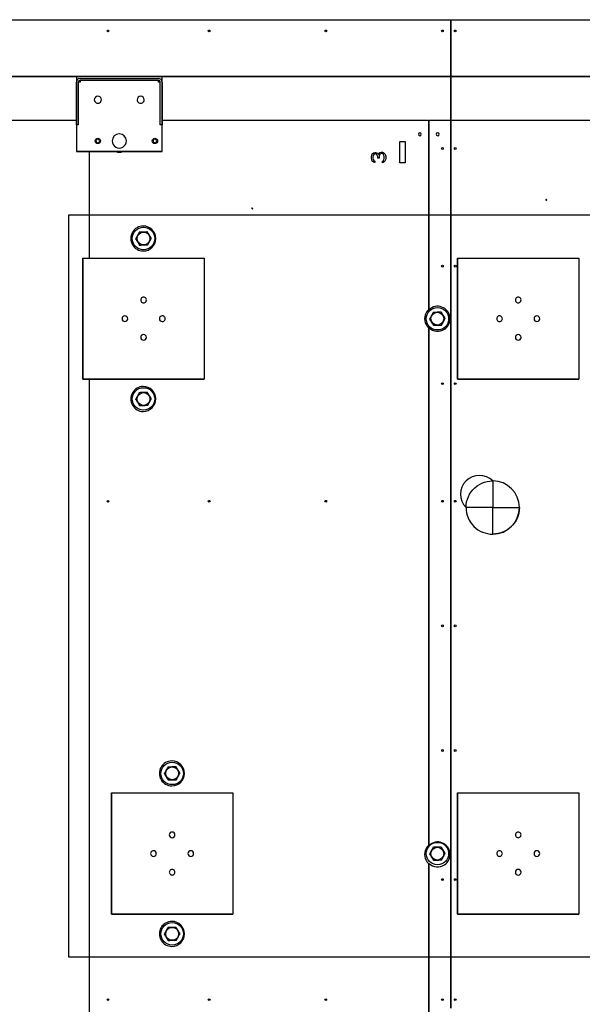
# Model space of a CAD drawing. Header units: millimetres. Extents: x 5 to 589, y 5 to 415.
# Tile 39 of 104: x 158 to 187, y 239 to 289. Entities that reach past the tile are written whole.
import ezdxf

# ---------------------------------------------------------------- set-up
doc = ezdxf.new("R2010")
doc.units = ezdxf.units.MM
doc.layers.add('COTES', color=1, linetype='Continuous')
doc.layers.add('TRAIT-FORT', color=4, linetype='Continuous', lineweight=25)
doc.styles.add('SLDTEXTSTYLE0', font='TXT', dxfattribs={"width": 0.75})
doc.dimstyles.new('SLDDIMSTYLE1', dxfattribs={"dimtxt": 3, "dimasz": 2, "dimexe": 0, "dimexo": 0.0625, "dimgap": 0.75, "dimtad": 1, "dimdec": 0, "dimlfac": 35, "dimrnd": 1e-09, "dimzin": 12, "dimdsep": 46, "dimtxsty": 'SLDTEXTSTYLE0', "dimsah": 1, "dimcen": 0.09, "dimadec": 0, "dimazin": 3, "dimtfac": 1, "dimtdec": 0, "dimtofl": 0, "dimtmove": 0, "dimatfit": 3, "dimfxl": 1, "dimfrac": 2, "dimtolj": 1, "dimtzin": 12, "dimarcsym": 0})

# ---------------------------------------------------------------- blocks, each defined once
blk = doc.blocks.new('_D_4')
at = {"layer": 'COTES', "color": 1, "transparency": 16777216}
for p, q in [((75.121, 284.485), (75.121, 316.792)), ((262.962, 287.065), (262.962, 316.792)), ((75.121, 315.792), (262.962, 315.792))]:
    blk.add_line(p, q, dxfattribs=at)
for points in [[(75.121, 315.792), (77.121, 315.292), (77.121, 316.292)], [(262.962, 315.792), (260.962, 316.292), (260.962, 315.292)]]:
    blk.add_solid(points, dxfattribs=at)
at = {"layer": 'COTES', "color": 1, "transparency": 16777216, "char_height": 3, "attachment_point": 1, "style": 'SLDTEXTSTYLE0'}
for s, insert in [('6574', (161.083, 319.659)), ('ITRI', (171.075, 319.659))]:
    blk.add_mtext(s, dxfattribs=dict(at, insert=insert))

msp = doc.modelspace()

# ---------------------------------------------------------------- linework, layer by layer
at = {"color": 7, "linetype": 'Continuous'}
for p, q in [((75.12017, 286.06534), (242.44747, 286.06534)), ((242.44747, 286.06534), (75.12017, 286.06534)), ((161.11335, 283.59778), (161.11335, 285.77484)), ((161.29477, 285.77484), (161.20406, 285.77484)), ((161.20406, 285.77484), (161.20406, 283.59778)), ((161.29477, 285.95626), (165.28607, 285.95626)), ((165.28607, 285.86555), (161.29477, 285.86555)), ((161.29477, 285.86555), (161.29477, 285.77484)), ((165.28607, 285.77484), (165.28607, 285.86555)), ((165.37678, 285.77484), (165.28607, 285.77484)), ((165.37678, 283.59778), (165.37678, 285.77484)), ((165.46749, 285.77484), (165.46749, 283.59778)), ((144.51753, 283.84668), (161.11335, 283.84668)), ((161.20406, 283.59778), (161.11335, 283.59778)), ((161.11335, 283.59778), (161.11335, 282.23711)), ((165.46749, 283.59778), (165.37678, 283.59778)), ((165.46749, 283.84668), (179.01322, 283.84668)), ((165.46749, 282.23711), (165.46749, 283.59778)), ((179.01322, 283.84668), (179.01322, 276.63568)), ((179.03863, 276.63568), (179.03863, 283.84668)), ((179.03863, 283.84668), (196.27377, 283.84668)), ((177.56184, 281.66961), (177.56184, 282.75815)), ((177.56184, 282.75815), (177.83398, 282.75815)), ((177.83398, 282.75815), (177.83398, 281.66961)), ((161.11335, 282.23711), (165.46749, 282.23711)), ((161.75268, 282.23711), (161.75268, 276.82367)), ((161.77808, 276.82367), (161.77808, 282.23711)), ((176.11046, 281.95686), (176.12591, 282.06269)), ((176.12591, 282.06269), (176.15679, 282.12317)), ((176.15679, 282.12317), (176.21855, 282.18364)), ((176.2031, 282.04757), (176.18767, 281.97198)), ((176.23398, 282.09293), (176.2031, 282.04757)), ((176.21855, 282.18364), (176.28031, 282.19876)), ((176.28031, 282.12317), (176.23398, 282.09293)), ((176.28031, 282.19876), (176.31119, 282.19876)), ((176.31119, 282.12317), (176.28031, 282.12317)), ((176.31119, 282.19876), (176.37295, 282.18364)), ((176.37295, 282.09293), (176.31119, 282.12317)), ((176.37295, 282.18364), (176.41928, 282.1534)), ((176.40383, 282.06269), (176.37295, 282.09293)), ((176.43471, 281.97198), (176.40383, 282.06269)), ((176.41928, 282.1534), (176.46559, 282.09293)), ((176.46559, 282.09293), (176.49647, 282.16852)), ((176.49647, 282.16852), (176.5428, 282.19876)), ((176.51192, 282.06269), (176.49647, 281.97198)), ((176.5428, 282.10805), (176.51192, 282.06269)), ((176.5428, 282.19876), (176.60456, 282.21388)), ((176.60456, 282.13829), (176.5428, 282.10805)), ((176.60456, 282.21388), (176.66632, 282.21388)), ((176.66632, 282.13829), (176.60456, 282.13829)), ((176.66632, 282.21388), (176.71263, 282.19876)), ((176.6972, 282.12317), (176.66632, 282.13829)), ((176.72808, 282.09293), (176.6972, 282.12317)), ((176.71263, 282.19876), (176.75896, 282.16852)), ((176.74351, 282.06269), (176.72808, 282.09293)), ((176.75896, 281.9871), (176.74351, 282.06269)), ((176.75896, 282.16852), (176.78984, 282.12317)), ((176.78984, 282.12317), (176.82072, 282.06269)), ((176.82072, 282.06269), (176.83615, 282.00222)), ((176.11046, 281.92663), (176.11046, 281.95686)), ((176.12591, 281.8208), (176.11046, 281.92663)), ((176.15679, 281.76032), (176.12591, 281.8208)), ((176.21855, 281.69985), (176.15679, 281.76032)), ((176.18767, 281.97198), (176.18767, 281.91151)), ((176.18767, 281.91151), (176.2031, 281.83592)), ((176.2031, 281.83592), (176.23398, 281.79056)), ((176.28031, 281.68473), (176.21855, 281.69985)), ((176.23398, 281.79056), (176.28031, 281.76032)), ((176.28031, 281.76032), (176.28031, 281.68473)), ((176.43471, 281.91151), (176.43471, 281.97198)), ((176.49647, 281.91151), (176.43471, 281.91151)), ((176.49647, 281.97198), (176.49647, 281.91151)), ((176.66632, 281.7452), (176.6972, 281.76032)), ((176.66632, 281.66961), (176.66632, 281.7452)), ((176.71263, 281.68473), (176.66632, 281.66961)), ((176.6972, 281.76032), (176.72808, 281.79056)), ((176.75896, 281.71497), (176.71263, 281.68473)), ((176.72808, 281.79056), (176.74351, 281.8208)), ((176.74351, 281.8208), (176.75896, 281.89639)), ((176.75896, 281.89639), (176.75896, 281.9871)), ((176.78984, 281.76032), (176.75896, 281.71497)), ((176.82072, 281.8208), (176.78984, 281.76032)), ((176.83615, 281.88127), (176.82072, 281.8208)), ((176.83615, 282.00222), (176.83615, 281.88127)), ((177.83398, 281.66961), (177.56184, 281.66961)), ((204.25741, 279.00078), (160.71597, 279.00073)), ((160.71597, 279.00073), (160.71602, 241.26482)), ((161.44168, 276.82366), (167.61004, 276.82367)), ((161.44168, 270.65529), (161.44168, 276.82366)), ((161.44169, 276.82367), (167.61006, 276.82368)), ((161.44169, 270.6553), (161.44169, 276.82367)), ((167.61004, 276.82367), (167.61004, 270.6553)), ((167.61006, 276.82368), (167.61006, 270.65531)), ((179.01322, 276.63568), (179.01322, 276.54388)), ((179.01322, 276.54388), (179.01322, 274.19458)), ((179.03863, 276.54388), (179.03863, 276.63568)), ((179.03863, 274.19649), (179.03863, 276.54388)), ((180.49105, 276.82368), (186.65942, 276.8237)), ((180.49105, 270.65531), (180.49105, 276.82368)), ((180.49106, 270.65533), (180.49106, 276.8237)), ((180.49106, 276.8237), (186.65943, 276.8237)), ((186.65942, 276.8237), (186.65942, 270.65533)), ((186.65943, 276.8237), (186.65943, 270.65533)), ((179.01322, 273.27433), (179.01322, 255.79458)), ((179.03863, 255.79458), (179.03863, 273.27624)), ((167.61004, 270.6553), (161.44168, 270.65529)), ((167.61006, 270.65531), (161.44169, 270.6553)), ((161.75268, 270.6553), (161.75268, 255.80745)), ((161.77808, 255.80745), (161.77808, 270.6553)), ((186.65942, 270.65533), (180.49105, 270.65531)), ((186.65943, 270.65533), (180.49106, 270.65533)), ((181.1818, 264.92844), (181.27107, 265.03861)), ((181.27107, 265.03861), (181.37135, 265.13885)), ((181.37135, 265.13885), (181.48156, 265.22806)), ((181.48156, 265.22806), (181.60049, 265.30525)), ((181.60049, 265.30525), (181.72685, 265.3696)), ((181.72685, 265.3696), (181.85923, 265.42038)), ((181.85923, 265.42038), (181.9962, 265.45705)), ((181.9962, 265.45705), (182.13624, 265.4792)), ((182.13624, 265.4792), (182.27785, 265.48659)), ((182.27785, 265.48659), (182.27755, 264.13197)), ((182.27785, 265.48659), (182.27755, 264.13197)), ((180.95259, 264.4139), (180.98932, 264.55086)), ((180.98932, 264.55086), (181.04016, 264.68321)), ((181.04016, 264.68321), (181.10456, 264.80954)), ((181.10456, 264.80954), (181.1818, 264.92844)), ((180.92293, 264.13226), (180.93038, 264.27385)), ((182.27755, 264.13197), (180.92293, 264.13226)), ((182.27755, 264.13197), (180.92293, 264.13226)), ((180.93038, 264.27385), (180.95259, 264.4139)), ((182.28027, 262.77735), (182.27755, 264.13197)), ((182.27755, 264.13197), (183.63218, 264.13167)), ((182.28027, 262.77735), (182.27755, 264.13197)), ((182.27755, 264.13197), (183.63218, 264.13167)), ((183.63218, 264.13167), (183.62474, 263.99028)), ((183.51527, 263.58146), (183.45104, 263.45527)), ((183.56597, 263.71367), (183.51527, 263.58146)), ((183.6026, 263.85043), (183.56597, 263.71367)), ((183.62474, 263.99028), (183.6026, 263.85043)), ((183.07501, 263.03696), (182.95634, 262.9597)), ((183.18495, 263.12617), (183.07501, 263.03696)), ((183.28498, 263.22638), (183.18495, 263.12617)), ((183.37399, 263.33648), (183.28498, 263.22638)), ((183.45104, 263.45527), (183.37399, 263.33648)), ((182.42166, 262.78503), (182.28027, 262.77735)), ((182.56146, 262.80743), (182.42166, 262.78503)), ((182.69817, 262.84431), (182.56146, 262.80743)), ((182.83028, 262.89525), (182.69817, 262.84431)), ((182.95634, 262.9597), (182.83028, 262.89525)), ((161.75268, 255.80745), (161.75268, 255.79458)), ((161.75268, 255.79458), (161.75268, 255.70278)), ((161.75268, 255.70278), (161.75268, 237.07521)), ((161.77808, 255.79458), (161.77808, 255.80745)), ((161.77808, 255.70278), (161.77808, 255.79458)), ((161.77808, 237.07521), (161.77808, 255.70278)), ((179.01322, 255.79458), (179.01322, 255.70278)), ((179.01322, 255.70278), (179.01322, 246.93764)), ((179.03863, 255.70278), (179.03863, 255.79458)), ((179.03863, 246.94174), (179.03863, 255.70278)), ((162.8931, 243.44191), (162.89308, 249.61028)), ((162.89308, 249.61028), (169.06145, 249.61028)), ((162.8931, 249.61028), (169.06146, 249.61029)), ((162.89311, 243.44191), (162.8931, 249.61028)), ((169.06145, 249.61028), (169.06146, 243.44191)), ((169.06146, 249.61029), (169.06148, 243.44192)), ((180.49108, 249.61029), (186.65944, 249.6103)), ((180.49109, 243.44192), (180.49108, 249.61029)), ((180.49109, 249.6103), (186.65946, 249.6103)), ((180.4911, 243.44194), (180.49109, 249.6103)), ((186.65944, 249.6103), (186.65946, 243.44194)), ((186.65946, 249.6103), (186.65947, 243.44194)), ((179.01322, 246.0174), (179.01322, 237.06233)), ((179.03863, 237.06233), (179.03863, 246.02149)), ((169.06146, 243.44191), (162.8931, 243.44191)), ((169.06148, 243.44192), (162.89311, 243.44191)), ((186.65946, 243.44194), (180.49109, 243.44192)), ((186.65947, 243.44194), (180.4911, 243.44194)), ((160.71602, 241.26482), (187.9294, 241.26486))]:
    msp.add_line(p, q, dxfattribs=at)
for centre in [(162.20188, 282.78137), (165.10464, 282.78137)]:
    msp.add_circle(centre, 0.13607, dxfattribs=at)
for centre, radius, start, end in [((161.29476, 285.77485), 0.18141, 89.996219, 180.003781), ((161.29477, 285.77484), 0.09071, 89.998892, 180.001108), ((165.28608, 285.77485), 0.18141, 359.996197, 90.003803), ((165.28608, 285.77485), 0.0907, 359.993545, 90.006455), ((162.20187, 284.87935), 0.18141, 0.001522, 179.9985), ((164.37894, 284.87935), 0.18141, 0.001522, 179.9985), ((162.20187, 284.87934), 0.18141, 179.996219, 0.003803), ((164.37894, 284.87934), 0.18141, 179.996219, 0.003803), ((163.29042, 282.78137), 0.36285, 0.000175, 179.998489), ((178.57238, 283.12099), 0.07294, 90.009401, 269.999413), ((178.57237, 283.12099), 0.07294, 270.009401, 89.999413), ((179.4795, 283.12099), 0.07294, 90.0094, 269.999413), ((179.47948, 283.12099), 0.07294, 270.0094, 89.999413), ((162.20189, 282.78138), 0.09652, 120.003141, 239.996859), ((162.20189, 282.78132), 0.09657, 90.005519, 119.987209), ((162.20188, 282.7813), 0.09645, 239.977847, 270.000367), ((162.20187, 282.78132), 0.09657, 60.012807, 89.99453), ((162.20188, 282.7813), 0.09645, 269.999585, 300.022138), ((162.2019, 282.78138), 0.09651, 299.988908, 60.011092), ((163.29042, 282.78138), 0.36285, 179.998634, 0.000029), ((165.10465, 282.78138), 0.09652, 120.003141, 239.996859), ((165.10465, 282.78132), 0.09657, 90.005518, 119.987209), ((165.10464, 282.7813), 0.09645, 239.977846, 270.000367), ((165.10463, 282.78132), 0.09657, 60.012807, 89.99453), ((165.10464, 282.7813), 0.09645, 269.999585, 300.022138), ((165.10466, 282.78138), 0.09651, 299.988908, 60.011092), ((185.00308, 279.78355), 0.02177, 89.98855, 270.01139), ((185.00308, 279.78355), 0.02177, 270.015489, 89.984452), ((170.05313, 279.35177), 0.02177, 89.988388, 270.011674), ((170.05313, 279.35177), 0.02177, 270.010709, 89.989353), ((164.50958, 277.81837), 0.63497, 89.999613, 269.99963), ((164.50957, 277.81837), 0.63497, 270.00037, 89.998872), ((164.52587, 274.69014), 0.14404, 89.999174, 270.000826), ((164.52587, 274.69014), 0.14404, 269.999207, 90.000793), ((183.57524, 274.69017), 0.14404, 89.999174, 270.000826), ((183.57525, 274.69017), 0.14404, 269.999207, 90.000793), ((179.45083, 273.73445), 0.63499, 152.129418, 226.437111), ((179.45116, 273.73421), 0.63539, 133.569302, 152.124206), ((179.47622, 273.73637), 0.63498, 302.713689, 133.561878), ((163.57522, 273.73949), 0.14406, 90.003624, 270.00082), ((163.57522, 273.73949), 0.14406, 270.00359, 90.000854), ((165.47654, 273.73948), 0.14407, 90.002853, 270.00159), ((165.47654, 273.73948), 0.14407, 270.001948, 90.002496), ((182.62459, 273.73951), 0.14404, 89.99918, 270.000829), ((182.62459, 273.73951), 0.14404, 269.999146, 90.000863), ((184.52591, 273.73951), 0.14404, 89.99841, 269.99711), ((184.52591, 273.73951), 0.14404, 269.999174, 89.996346), ((179.47622, 273.73636), 0.63497, 226.437599, 302.713994), ((164.52587, 272.78884), 0.14404, 89.999146, 269.99641), ((164.52586, 272.78884), 0.14404, 269.99918, 89.996376), ((183.57526, 272.78885), 0.14404, 89.999137, 269.996401), ((183.57525, 272.78885), 0.14404, 269.999171, 89.996367), ((164.50958, 269.65436), 0.63497, 89.999613, 269.99963), ((164.50957, 269.65436), 0.63497, 270.00037, 89.998872), ((181.60039, 264.80943), 0.95787, 44.987509, 224.987509), ((182.27755, 264.13197), 1.35463, 359.987549, 89.987473), ((182.27905, 264.13348), 1.35613, 180.051415, 270.05172), ((182.27755, 264.13198), 1.35463, 270.115367, 359.986884), ((165.96386, 250.60498), 0.63497, 89.999613, 269.99963), ((165.96386, 250.60498), 0.63497, 270.00037, 89.998872), ((165.97729, 247.47676), 0.14406, 90.003627, 270.000826), ((165.97728, 247.47676), 0.14406, 270.00289, 90.001563), ((183.57527, 247.47678), 0.14404, 89.999174, 270.000826), ((183.57528, 247.47678), 0.14404, 269.998437, 90.001563), ((179.47622, 246.48161), 0.63498, 302.713688, 133.561885), ((165.02664, 246.52611), 0.14405, 90.00025, 270.000854), ((165.02663, 246.52611), 0.14405, 270.001954, 89.99915), ((166.92794, 246.52611), 0.14404, 89.999165, 269.996373), ((166.92793, 246.52611), 0.14404, 269.998401, 89.997137), ((179.4508, 246.47752), 0.63496, 152.128779, 226.438066), ((179.45115, 246.47727), 0.63539, 133.56928, 152.124191), ((182.62462, 246.52613), 0.14404, 89.995797, 270.000854), ((182.62463, 246.52613), 0.14404, 269.997501, 89.99915), ((184.52594, 246.52612), 0.14406, 90.003654, 270.000826), ((184.52593, 246.52612), 0.14406, 270.00289, 90.00159), ((179.47622, 246.4816), 0.63497, 226.437596, 302.714013), ((165.97729, 245.57544), 0.14406, 89.99841, 270.001599), ((165.9773, 245.57544), 0.14406, 269.999174, 90.000835), ((183.57529, 245.57545), 0.14407, 90.002863, 270.001599), ((183.57529, 245.57545), 0.14407, 270.003627, 90.000835), ((165.96386, 242.44097), 0.63497, 89.999613, 269.99963), ((165.96386, 242.44097), 0.63497, 270.00037, 89.998872)]:
    msp.add_arc(centre, radius, start, end, dxfattribs=at)
at = {"layer": 'TRAIT-FORT', "color": 4, "linetype": 'Continuous', "lineweight": 25}
for p, q in [((145.14677, 288.95104), (180.14648, 288.95104)), ((180.14648, 288.95104), (180.14648, 238.66533)), ((180.14677, 238.66533), (180.14677, 288.95104)), ((180.14677, 288.95104), (219.4322, 288.95104)), ((165.46749, 286.06534), (161.12629, 286.06534)), ((161.12629, 282.23711), (161.12629, 286.06534)), ((165.46749, 282.23711), (165.46749, 286.06534)), ((165.46749, 282.23711), (161.12629, 282.23711)), ((161.44169, 276.82367), (167.61006, 276.82367)), ((161.44169, 276.82367), (161.44169, 270.65531)), ((167.61006, 276.82367), (167.61006, 270.65531)), ((180.49106, 276.8237), (186.65943, 276.8237)), ((180.49106, 276.8237), (180.49106, 270.65533)), ((186.65943, 276.8237), (186.65943, 270.65533)), ((161.44169, 270.65531), (167.61006, 270.65531)), ((180.49106, 270.65533), (186.65943, 270.65533)), ((162.8931, 249.61028), (169.06148, 249.61028)), ((162.8931, 249.61028), (162.8931, 243.44192)), ((169.06148, 249.61028), (169.06148, 243.44192)), ((180.49109, 249.6103), (186.65947, 249.6103)), ((180.49109, 249.6103), (180.49109, 243.44194)), ((186.65947, 249.6103), (186.65947, 243.44194)), ((162.8931, 243.44192), (169.06148, 243.44192)), ((180.49109, 243.44194), (186.65947, 243.44194))]:
    msp.add_line(p, q, dxfattribs=at)
for centre, radius in [((162.71791, 288.37962), 0.04571), ((167.86077, 288.37962), 0.04571), ((173.78934, 288.37962), 0.04571), ((179.71791, 288.37962), 0.04571), ((180.37505, 288.37962), 0.04571), ((179.71791, 282.39701), 0.04571), ((180.37505, 282.39701), 0.04571), ((164.52387, 277.81837), 0.57143), ((164.52387, 277.81837), 0.32571), ((179.71791, 276.41441), 0.04571), ((180.37505, 276.41441), 0.04571), ((179.46544, 273.73709), 0.57143), ((179.46544, 273.73709), 0.32571), ((164.52387, 269.65436), 0.57143), ((179.71791, 270.4318), 0.04571), ((180.37505, 270.4318), 0.04571), ((164.52387, 269.65436), 0.32571), ((162.71791, 264.4492), 0.04571), ((167.86077, 264.4492), 0.04571), ((173.78934, 264.4492), 0.04571), ((179.71791, 264.4492), 0.04571), ((180.37505, 264.4492), 0.04571), ((179.71791, 258.11037), 0.04571), ((180.37505, 258.11037), 0.04571), ((179.71791, 251.77155), 0.04571), ((180.37505, 251.77155), 0.04571), ((165.97815, 250.60498), 0.57143), ((165.97815, 250.60498), 0.32571), ((179.46544, 246.52297), 0.57143), ((179.46544, 246.52297), 0.32571), ((179.71791, 245.20012), 0.04571), ((180.37505, 245.20012), 0.04571), ((165.97815, 242.44097), 0.57143), ((165.97815, 242.44097), 0.32571), ((162.71791, 239.0939), 0.04571), ((167.86077, 239.0939), 0.04571), ((173.78934, 239.0939), 0.04571), ((179.71791, 239.0939), 0.04571), ((180.37505, 239.0939), 0.04571)]:
    msp.add_circle(centre, radius, dxfattribs=at)
msp.add_arc((163.29042, 282.78137), 0.57143, 252.263343, 287.736657, dxfattribs=at)
for points, knots in [([(164.31544, 278.15496), (164.30736, 278.13992), (164.29118, 278.10979), (164.2663, 278.06344), (164.2409, 278.01614), (164.21645, 277.9706), (164.19327, 277.92743), (164.17144, 277.88678), (164.14968, 277.84624), (164.13534, 277.81954), (164.12816, 277.80616)], [0, 0, 0, 0, 0.13202976, 0.26457402, 0.39927843, 0.53500867, 0.64989194, 0.76540603, 0.88250798, 1, 1, 1, 1]), ([(164.31544, 278.15496), (164.34978, 278.15602), (164.41922, 278.15817), (164.52209, 278.16134), (164.62044, 278.16438), (164.68072, 278.16624), (164.71115, 278.16718)], [0, 0, 0, 0, 0.264607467, 0.534953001, 0.765345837, 1, 1, 1, 1]), ([(164.91958, 277.83059), (164.91305, 277.84112), (164.89999, 277.86221), (164.88007, 277.89438), (164.85988, 277.92698), (164.83746, 277.9632), (164.81281, 278.003), (164.78593, 278.04641), (164.75897, 278.08995), (164.73396, 278.13033), (164.71814, 278.15588), (164.71115, 278.16718)], [0, 0, 0, 0, 0.09597591, 0.19213026, 0.28898369, 0.38615496, 0.51175797, 0.63826211, 0.76733117, 0.89712084, 1, 1, 1, 1]), ([(164.33659, 277.46957), (164.33007, 277.48011), (164.31701, 277.5012), (164.29709, 277.53337), (164.2769, 277.56597), (164.25447, 277.60218), (164.22982, 277.64199), (164.20294, 277.6854), (164.17598, 277.72894), (164.15097, 277.76932), (164.13515, 277.79487), (164.12816, 277.80616)], [0, 0, 0, 0, 0.09597591, 0.19213026, 0.28898369, 0.38615496, 0.51175797, 0.63826211, 0.76733117, 0.89712084, 1, 1, 1, 1]), ([(164.7323, 277.48179), (164.74037, 277.49683), (164.75655, 277.52696), (164.78144, 277.57331), (164.80684, 277.62061), (164.83129, 277.66615), (164.85446, 277.70932), (164.87629, 277.74997), (164.89806, 277.79051), (164.9124, 277.81721), (164.91958, 277.83059)], [0, 0, 0, 0, 0.13202976, 0.26457402, 0.39927843, 0.53500867, 0.64989194, 0.76540603, 0.88250798, 1, 1, 1, 1]), ([(164.7323, 277.48179), (164.69795, 277.48073), (164.62852, 277.47858), (164.52564, 277.47541), (164.4273, 277.47237), (164.36701, 277.47051), (164.33659, 277.46957)], [0, 0, 0, 0, 0.26460747, 0.534953, 0.76534584, 1, 1, 1, 1]), ([(179.25701, 274.07368), (179.24894, 274.05864), (179.23276, 274.02851), (179.20787, 273.98216), (179.18247, 273.93485), (179.15802, 273.88932), (179.13485, 273.84615), (179.11302, 273.80549), (179.09125, 273.76496), (179.07691, 273.73825), (179.06973, 273.72488)], [0, 0, 0, 0, 0.13202976, 0.26457402, 0.39927843, 0.53500867, 0.64989194, 0.76540603, 0.88250798, 1, 1, 1, 1]), ([(179.25701, 274.07368), (179.29135, 274.07474), (179.36079, 274.07688), (179.46367, 274.08006), (179.56201, 274.08309), (179.6223, 274.08495), (179.65272, 274.08589)], [0, 0, 0, 0, 0.264607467, 0.534953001, 0.765345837, 1, 1, 1, 1]), ([(179.86115, 273.74931), (179.85463, 273.75984), (179.84156, 273.78093), (179.82165, 273.8131), (179.80146, 273.8457), (179.77903, 273.88191), (179.75438, 273.92172), (179.7275, 273.96513), (179.70054, 274.00867), (179.67553, 274.04905), (179.65971, 274.0746), (179.65272, 274.08589)], [0, 0, 0, 0, 0.09597591, 0.19213026, 0.28898369, 0.38615496, 0.51175797, 0.63826211, 0.76733117, 0.89712084, 1, 1, 1, 1]), ([(179.27816, 273.38829), (179.27164, 273.39883), (179.25858, 273.41992), (179.23866, 273.45208), (179.21847, 273.48469), (179.19604, 273.5209), (179.1714, 273.56071), (179.14451, 273.60412), (179.11755, 273.64765), (179.09255, 273.68803), (179.07673, 273.71358), (179.06973, 273.72488)], [0, 0, 0, 0, 0.09597591, 0.19213026, 0.28898369, 0.38615496, 0.51175797, 0.63826211, 0.76733117, 0.89712084, 1, 1, 1, 1]), ([(179.67387, 273.4005), (179.68195, 273.41554), (179.69813, 273.44568), (179.72301, 273.49202), (179.74841, 273.53933), (179.77286, 273.58486), (179.79604, 273.62803), (179.81787, 273.66869), (179.83963, 273.70922), (179.85397, 273.73593), (179.86115, 273.74931)], [0, 0, 0, 0, 0.13202976, 0.26457402, 0.39927843, 0.53500867, 0.64989194, 0.76540603, 0.88250798, 1, 1, 1, 1]), ([(179.67387, 273.4005), (179.63953, 273.39944), (179.57009, 273.3973), (179.46722, 273.39413), (179.36887, 273.39109), (179.30858, 273.38923), (179.27816, 273.38829)], [0, 0, 0, 0, 0.26460747, 0.534953, 0.76534584, 1, 1, 1, 1]), ([(164.31544, 269.99094), (164.30736, 269.97591), (164.29118, 269.94577), (164.2663, 269.89943), (164.2409, 269.85212), (164.21645, 269.80659), (164.19327, 269.76342), (164.17144, 269.72276), (164.14968, 269.68223), (164.13534, 269.65552), (164.12816, 269.64214)], [0, 0, 0, 0, 0.13202976, 0.26457402, 0.39927843, 0.53500867, 0.64989194, 0.76540603, 0.88250798, 1, 1, 1, 1]), ([(164.33659, 269.30556), (164.33007, 269.31609), (164.31701, 269.33718), (164.29709, 269.36935), (164.2769, 269.40195), (164.25447, 269.43817), (164.22982, 269.47797), (164.20294, 269.52138), (164.17598, 269.56492), (164.15097, 269.6053), (164.13515, 269.63085), (164.12816, 269.64214)], [0, 0, 0, 0, 0.09597591, 0.19213026, 0.28898369, 0.38615496, 0.51175797, 0.63826211, 0.76733117, 0.89712084, 1, 1, 1, 1]), ([(164.31544, 269.99094), (164.34978, 269.992), (164.41922, 269.99415), (164.52209, 269.99732), (164.62044, 270.00036), (164.68072, 270.00222), (164.71115, 270.00316)], [0, 0, 0, 0, 0.264607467, 0.534953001, 0.765345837, 1, 1, 1, 1]), ([(164.91958, 269.66657), (164.91305, 269.67711), (164.89999, 269.6982), (164.88007, 269.73036), (164.85988, 269.76297), (164.83746, 269.79918), (164.81281, 269.83898), (164.78593, 269.8824), (164.75897, 269.92593), (164.73396, 269.96631), (164.71814, 269.99186), (164.71115, 270.00316)], [0, 0, 0, 0, 0.09597591, 0.19213026, 0.28898369, 0.38615496, 0.51175797, 0.63826211, 0.76733117, 0.89712084, 1, 1, 1, 1]), ([(164.7323, 269.31777), (164.74037, 269.33281), (164.75655, 269.36294), (164.78144, 269.40929), (164.80684, 269.4566), (164.83129, 269.50213), (164.85446, 269.5453), (164.87629, 269.58596), (164.89806, 269.62649), (164.9124, 269.65319), (164.91958, 269.66657)], [0, 0, 0, 0, 0.13202976, 0.26457402, 0.39927843, 0.53500867, 0.64989194, 0.76540603, 0.88250798, 1, 1, 1, 1]), ([(164.7323, 269.31777), (164.69795, 269.31671), (164.62852, 269.31457), (164.52564, 269.31139), (164.4273, 269.30836), (164.36701, 269.3065), (164.33659, 269.30556)], [0, 0, 0, 0, 0.26460747, 0.534953, 0.76534584, 1, 1, 1, 1]), ([(165.76972, 250.94157), (165.76164, 250.92653), (165.74546, 250.8964), (165.72058, 250.85005), (165.69518, 250.80274), (165.67073, 250.75721), (165.64755, 250.71404), (165.62572, 250.67338), (165.60396, 250.63285), (165.58962, 250.60615), (165.58244, 250.59277)], [0, 0, 0, 0, 0.13202976, 0.26457402, 0.39927843, 0.53500867, 0.64989194, 0.76540603, 0.88250798, 1, 1, 1, 1]), ([(165.79087, 250.25618), (165.78435, 250.26672), (165.77129, 250.28781), (165.75137, 250.31997), (165.73118, 250.35258), (165.70875, 250.38879), (165.6841, 250.4286), (165.65722, 250.47201), (165.63026, 250.51554), (165.60526, 250.55593), (165.58944, 250.58147), (165.58244, 250.59277)], [0, 0, 0, 0, 0.09597591, 0.19213026, 0.28898369, 0.38615496, 0.51175797, 0.63826211, 0.76733117, 0.89712084, 1, 1, 1, 1]), ([(165.76972, 250.94157), (165.80406, 250.94263), (165.8735, 250.94477), (165.97637, 250.94795), (166.07472, 250.95098), (166.13501, 250.95284), (166.16543, 250.95378)], [0, 0, 0, 0, 0.264607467, 0.534953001, 0.765345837, 1, 1, 1, 1]), ([(166.37386, 250.6172), (166.36733, 250.62773), (166.35427, 250.64882), (166.33435, 250.68099), (166.31417, 250.71359), (166.29174, 250.74981), (166.26709, 250.78961), (166.24021, 250.83302), (166.21325, 250.87656), (166.18824, 250.91694), (166.17242, 250.94249), (166.16543, 250.95378)], [0, 0, 0, 0, 0.09597591, 0.19213026, 0.28898369, 0.38615496, 0.51175797, 0.63826211, 0.76733117, 0.89712084, 1, 1, 1, 1]), ([(166.18658, 250.2684), (166.19465, 250.28343), (166.21083, 250.31357), (166.23572, 250.35991), (166.26112, 250.40722), (166.28557, 250.45276), (166.30874, 250.49592), (166.33057, 250.53658), (166.35234, 250.57711), (166.36668, 250.60382), (166.37386, 250.6172)], [0, 0, 0, 0, 0.13202976, 0.26457402, 0.39927843, 0.53500867, 0.64989194, 0.76540603, 0.88250798, 1, 1, 1, 1]), ([(166.18658, 250.2684), (166.15224, 250.26734), (166.0828, 250.26519), (165.97992, 250.26202), (165.88158, 250.25898), (165.82129, 250.25712), (165.79087, 250.25618)], [0, 0, 0, 0, 0.26460747, 0.534953, 0.76534584, 1, 1, 1, 1]), ([(179.25701, 246.85956), (179.24894, 246.84452), (179.23276, 246.81439), (179.20787, 246.76804), (179.18247, 246.72074), (179.15802, 246.6752), (179.13485, 246.63203), (179.11302, 246.59138), (179.09125, 246.55084), (179.07691, 246.52414), (179.06973, 246.51076)], [0, 0, 0, 0, 0.13202976, 0.26457402, 0.39927843, 0.53500867, 0.64989194, 0.76540603, 0.88250798, 1, 1, 1, 1]), ([(179.27816, 246.17417), (179.27164, 246.18471), (179.25858, 246.2058), (179.23866, 246.23797), (179.21847, 246.27057), (179.19604, 246.30678), (179.1714, 246.34659), (179.14451, 246.39), (179.11755, 246.43354), (179.09255, 246.47392), (179.07673, 246.49946), (179.06973, 246.51076)], [0, 0, 0, 0, 0.095975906, 0.192130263, 0.288983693, 0.386154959, 0.511757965, 0.638262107, 0.767331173, 0.897120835, 1, 1, 1, 1]), ([(179.25701, 246.85956), (179.29135, 246.86062), (179.36079, 246.86276), (179.46367, 246.86594), (179.56201, 246.86898), (179.6223, 246.87084), (179.65272, 246.87177)], [0, 0, 0, 0, 0.26460747, 0.534953, 0.76534584, 1, 1, 1, 1]), ([(179.86115, 246.53519), (179.85463, 246.54572), (179.84156, 246.56681), (179.82165, 246.59898), (179.80146, 246.63158), (179.77903, 246.6678), (179.75438, 246.7076), (179.7275, 246.75101), (179.70054, 246.79455), (179.67553, 246.83493), (179.65971, 246.86048), (179.65272, 246.87177)], [0, 0, 0, 0, 0.09597591, 0.19213026, 0.28898369, 0.38615496, 0.51175797, 0.63826211, 0.76733117, 0.89712084, 1, 1, 1, 1]), ([(179.67387, 246.18639), (179.68195, 246.20142), (179.69813, 246.23156), (179.72301, 246.2779), (179.74841, 246.32521), (179.77286, 246.37075), (179.79604, 246.41392), (179.81787, 246.45457), (179.83963, 246.49511), (179.85397, 246.52181), (179.86115, 246.53519)], [0, 0, 0, 0, 0.132029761, 0.264574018, 0.399278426, 0.535008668, 0.649891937, 0.765406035, 0.88250798, 1, 1, 1, 1]), ([(179.67387, 246.18639), (179.63953, 246.18533), (179.57009, 246.18318), (179.46722, 246.18001), (179.36887, 246.17697), (179.30858, 246.17511), (179.27816, 246.17417)], [0, 0, 0, 0, 0.26460747, 0.534953, 0.76534584, 1, 1, 1, 1]), ([(165.76972, 242.77755), (165.76164, 242.76252), (165.74546, 242.73238), (165.72058, 242.68603), (165.69518, 242.63873), (165.67073, 242.59319), (165.64755, 242.55002), (165.62572, 242.50937), (165.60396, 242.46883), (165.58962, 242.44213), (165.58244, 242.42875)], [0, 0, 0, 0, 0.13202976, 0.26457402, 0.39927843, 0.53500867, 0.64989194, 0.76540603, 0.88250798, 1, 1, 1, 1]), ([(165.76972, 242.77755), (165.80406, 242.77861), (165.8735, 242.78076), (165.97637, 242.78393), (166.07472, 242.78697), (166.13501, 242.78883), (166.16543, 242.78977)], [0, 0, 0, 0, 0.26460747, 0.534953, 0.76534584, 1, 1, 1, 1]), ([(166.37386, 242.45318), (166.36733, 242.46371), (166.35427, 242.48481), (166.33435, 242.51697), (166.31417, 242.54957), (166.29174, 242.58579), (166.26709, 242.62559), (166.24021, 242.669), (166.21325, 242.71254), (166.18824, 242.75292), (166.17242, 242.77847), (166.16543, 242.78977)], [0, 0, 0, 0, 0.09597591, 0.19213026, 0.28898369, 0.38615496, 0.51175797, 0.63826211, 0.76733117, 0.89712084, 1, 1, 1, 1]), ([(165.79087, 242.09217), (165.78435, 242.1027), (165.77129, 242.12379), (165.75137, 242.15596), (165.73118, 242.18856), (165.70875, 242.22478), (165.6841, 242.26458), (165.65722, 242.30799), (165.63026, 242.35153), (165.60526, 242.39191), (165.58944, 242.41746), (165.58244, 242.42875)], [0, 0, 0, 0, 0.095975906, 0.192130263, 0.288983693, 0.386154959, 0.511757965, 0.638262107, 0.767331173, 0.897120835, 1, 1, 1, 1]), ([(166.18658, 242.10438), (166.15224, 242.10332), (166.0828, 242.10118), (165.97992, 242.098), (165.88158, 242.09496), (165.82129, 242.0931), (165.79087, 242.09217)], [0, 0, 0, 0, 0.26460747, 0.534953, 0.76534584, 1, 1, 1, 1]), ([(166.18658, 242.10438), (166.19465, 242.11942), (166.21083, 242.14955), (166.23572, 242.1959), (166.26112, 242.2432), (166.28557, 242.28874), (166.30874, 242.33191), (166.33057, 242.37256), (166.35234, 242.4131), (166.36668, 242.4398), (166.37386, 242.45318)], [0, 0, 0, 0, 0.132029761, 0.264574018, 0.399278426, 0.535008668, 0.649891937, 0.765406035, 0.88250798, 1, 1, 1, 1])]:
    msp.add_open_spline(points, degree=3, knots=knots, dxfattribs=at)

# ---------------------------------------------------------------- dimensions: what is measured, and where the dimension line sits
at = {"layer": 'COTES', "color": 1}
dim = msp.add_linear_dim(base=(262.96189, 315.79192), p1=(75.12127, 283.48499), p2=(262.96189, 286.06534), text='<> ITRI', dimstyle='SLDDIMSTYLE1', dxfattribs=at)
dim.commit()
dim.dimension.update_dxf_attribs({"geometry": '_D_4', "text_midpoint": (169.04158, 315.79192), "dimtype": 160})

doc.saveas('drawing.dxf')
